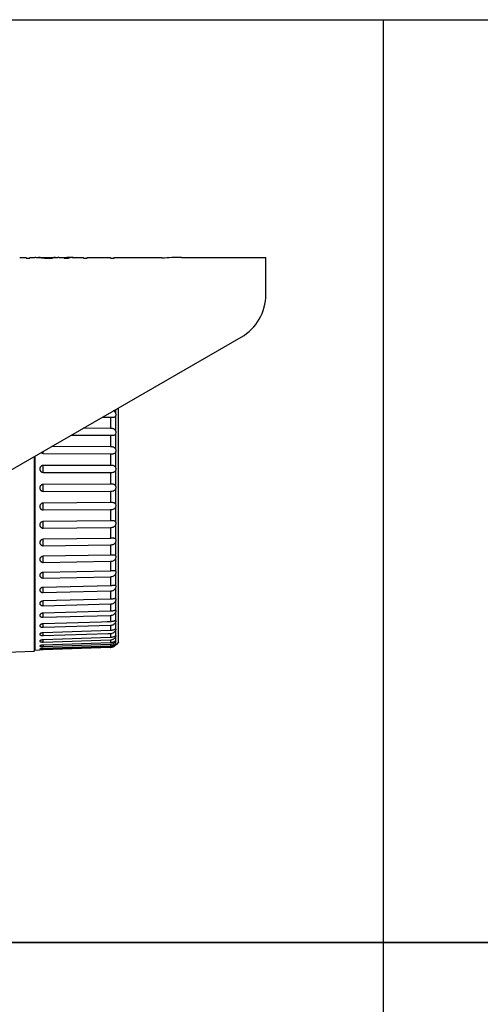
# Model space of a CAD drawing. Header units: metres. Extents: x 10441 to 19716, y -6570 to 1447.
# Tile 133 of 136: x 19192 to 19222, y -3264 to -3200. Entities that reach past the tile are written whole.
import ezdxf

# ---------------------------------------------------------------- set-up
doc = ezdxf.new("R2010")
doc.units = ezdxf.units.M
doc.header["$MEASUREMENT"] = 0
doc.layers.add('EB_CCTV', color=4, linetype='Continuous', lineweight=5)
doc.layers.add('EB_opis', color=7, linetype='Continuous')

# ---------------------------------------------------------------- blocks, each defined once
blk = doc.blocks.new('opis tabela 55324266')
at = {"layer": 'EB_opis', "linetype": 'Continuous'}
for p, q in [((-89925443.81938367, -54747727.18812495), (-89925323.81938367, -54747727.18812495)), ((-89925323.81938367, -54747727.18812495), (-89925323.81938367, -54747787.18812495)), ((-89925323.81938367, -54747727.18812495), (-89924823.81938367, -54747727.18812495)), ((-89925323.81938367, -54747787.18812495), (-89925443.81938367, -54747787.18812495)), ((-89924823.81938367, -54747787.18812495), (-89925323.81938367, -54747787.18812495))]:
    blk.add_line(p, q, dxfattribs=at)
blk = doc.blocks.new('kamera zewnetrzna')
at = {"layer": 'EB_CCTV', "color": 0, "linetype": 'Continuous', "lineweight": 30}
for p, q in [((3054.456061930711, 1183.499140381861), (3054.469306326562, 1183.499140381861)), ((3054.469306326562, 1183.497588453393), (3054.469306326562, 1183.499140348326)), ((3054.469306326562, 1183.497588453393), (3054.476752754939, 1183.497588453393)), ((3054.476752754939, 1183.497588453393), (3054.476752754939, 1183.499140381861)), ((3054.476752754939, 1183.499140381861), (3054.486681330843, 1183.499140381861)), ((3054.486681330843, 1183.498982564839), (3054.486681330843, 1183.499140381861)), ((3054.494127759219, 1183.499140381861), (3054.528877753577, 1183.499140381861)), ((3054.494127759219, 1183.498982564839), (3054.494127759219, 1183.497959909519)), ((3054.495368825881, 1183.49876924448), (3054.495368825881, 1183.497959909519)), ((3054.497850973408, 1183.498550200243), (3054.497850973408, 1183.497841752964)), ((3054.506538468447, 1183.497588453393), (3054.500333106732, 1183.497717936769)), ((3054.501574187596, 1183.498376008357), (3054.501574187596, 1183.497717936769)), ((3054.504056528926, 1183.498328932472), (3054.501574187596, 1183.498376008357)), ((3054.506538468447, 1183.498280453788), (3054.504056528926, 1183.498328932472)), ((3054.506538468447, 1183.498280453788), (3054.506538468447, 1183.497588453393)), ((3054.506538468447, 1183.498280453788), (3054.51646704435, 1183.498280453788)), ((3054.506538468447, 1183.497588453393), (3054.51646704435, 1183.497588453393)), ((3054.51646704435, 1183.498280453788), (3054.518948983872, 1183.498328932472)), ((3054.51646704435, 1183.498280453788), (3054.51646704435, 1183.497588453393)), ((3054.51646704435, 1183.497588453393), (3054.522672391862, 1183.497717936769)), ((3054.518948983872, 1183.498328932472), (3054.5214313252, 1183.498376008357)), ((3054.5214313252, 1183.498376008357), (3054.5214313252, 1183.497717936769)), ((3054.525154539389, 1183.498550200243), (3054.525154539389, 1183.497841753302)), ((3054.527636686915, 1183.49876924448), (3054.527636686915, 1183.497959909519)), ((3054.528877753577, 1183.498982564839), (3054.528877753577, 1183.497959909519)), ((3054.536324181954, 1183.498982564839), (3054.536324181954, 1183.499140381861)), ((3054.536324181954, 1183.499140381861), (3054.554940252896, 1183.499140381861)), ((3054.546252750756, 1183.497588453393), (3054.554940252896, 1183.497588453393)), ((3054.557422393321, 1183.49913968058), (3054.557422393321, 1183.498127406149)), ((3054.562386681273, 1183.499106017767), (3054.558663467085, 1183.499083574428)), ((3054.558663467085, 1183.499083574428), (3054.558663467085, 1183.498396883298)), ((3054.562386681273, 1183.499106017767), (3054.585967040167, 1183.499106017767)), ((3054.564868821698, 1183.499122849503), (3054.585967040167, 1183.499122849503)), ((3054.585967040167, 1183.497588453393), (3054.585967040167, 1183.499122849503)), ((3054.585967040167, 1183.497588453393), (3054.593413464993, 1183.497588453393)), ((3054.593413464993, 1183.497588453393), (3054.593413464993, 1183.499140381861)), ((3054.593413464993, 1183.499140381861), (3054.608306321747, 1183.499140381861)), ((3054.608306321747, 1183.499134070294), (3054.608306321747, 1183.499140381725)), ((3054.608306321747, 1183.499134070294), (3054.64057417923, 1183.499134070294)), ((3054.608306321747, 1183.499083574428), (3054.64057417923, 1183.499083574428)), ((3054.64057417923, 1183.497588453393), (3054.64057417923, 1183.499134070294)), ((3054.64057417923, 1183.497588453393), (3054.648020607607, 1183.497588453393)), ((3054.648020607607, 1183.497588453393), (3054.648020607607, 1183.499140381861)), ((3054.648020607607, 1183.499140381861), (3054.695020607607, 1183.499140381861)), ((3054.695020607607, 1183.498675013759), (3054.695020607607, 1183.499140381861)), ((3054.695020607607, 1183.498675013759), (3054.745020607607, 1183.498675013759)), ((3054.745020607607, 1183.497275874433), (3054.745020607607, 1183.498675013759)), ((3054.785020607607, 1183.499140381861), (3054.956020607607, 1183.499140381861)), ((3054.956020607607, 1183.423700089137), (3054.956020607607, 1183.499137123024)), ((3054.355635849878, 1183.019332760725), (3054.906020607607, 1183.337097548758)), ((3054.650763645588, 1183.189724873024), (3054.650763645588, 1183.183449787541)), ((3054.656547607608, 1182.71694866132), (3054.656547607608, 1183.193064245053)), ((3054.624565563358, 1183.174599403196), (3054.640497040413, 1183.174427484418)), ((3054.640497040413, 1183.174427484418), (3054.640497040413, 1183.151527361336)), ((3054.640497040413, 1183.174427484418), (3054.640740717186, 1183.174424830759)), ((3054.650763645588, 1183.176186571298), (3054.650763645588, 1183.147341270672)), ((3054.640497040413, 1183.151527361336), (3054.585298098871, 1183.151928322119)), ((3054.561414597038, 1183.138139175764), (3054.640497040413, 1183.137565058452)), ((3054.640497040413, 1183.137565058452), (3054.640497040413, 1183.114148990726)), ((3054.650763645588, 1183.139871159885), (3054.650763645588, 1183.110375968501)), ((3054.503967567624, 1183.100451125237), (3054.640497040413, 1183.09995295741)), ((3054.640497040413, 1183.114148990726), (3054.520620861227, 1183.114586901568)), ((3054.650763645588, 1183.102780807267), (3054.650763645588, 1183.072958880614)), ((3054.485611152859, 1183.09437403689), (3054.485611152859, 1182.699003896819)), ((3054.486547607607, 1183.09491469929), (3054.486547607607, 1182.701012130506)), ((3054.640497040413, 1183.09995295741), (3054.640497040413, 1183.076277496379)), ((3054.640497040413, 1183.076277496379), (3054.503967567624, 1183.076277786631)), ((3054.503967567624, 1183.06200297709), (3054.640497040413, 1183.062003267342)), ((3054.640497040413, 1183.062003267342), (3054.640497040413, 1183.038327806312)), ((3054.650763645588, 1183.065321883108), (3054.650763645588, 1183.035499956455)), ((3054.640497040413, 1183.038327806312), (3054.503967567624, 1183.037829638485)), ((3054.503967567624, 1183.023633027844), (3054.640497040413, 1183.024131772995)), ((3054.640497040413, 1183.024131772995), (3054.640497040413, 1183.00071570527)), ((3054.650763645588, 1183.02790479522), (3054.650763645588, 1182.998409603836)), ((3054.640497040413, 1183.00071570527), (3054.503967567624, 1182.999724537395)), ((3054.503967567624, 1182.985761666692), (3054.640497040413, 1182.986753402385)), ((3054.640497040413, 1182.986753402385), (3054.640497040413, 1182.963853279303)), ((3054.650763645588, 1182.990939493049), (3054.650763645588, 1182.962094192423)), ((3054.640497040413, 1182.963853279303), (3054.503967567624, 1182.962379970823)), ((3054.640793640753, 1182.963856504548), (3054.640497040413, 1182.963853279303)), ((3054.503967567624, 1182.948803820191), (3054.640497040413, 1182.950277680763)), ((3054.640497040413, 1182.950277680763), (3054.640497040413, 1182.928144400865)), ((3054.650763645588, 1182.95483097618), (3054.650763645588, 1182.926951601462)), ((3054.640497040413, 1182.928144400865), (3054.503967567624, 1182.926205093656)), ((3054.503967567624, 1182.913164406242), (3054.640497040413, 1182.915104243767)), ((3054.640497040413, 1182.915104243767), (3054.640497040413, 1182.8939803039)), ((3054.650763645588, 1182.91997485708), (3054.650763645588, 1182.893366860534)), ((3054.640497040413, 1182.8939803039), (3054.503967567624, 1182.891596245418)), ((3054.503967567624, 1182.879233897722), (3054.640497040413, 1182.881618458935)), ((3054.640497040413, 1182.881618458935), (3054.640497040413, 1182.861735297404)), ((3054.650763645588, 1182.886753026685), (3054.650763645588, 1182.861707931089)), ((3054.640497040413, 1182.861735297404), (3054.503967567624, 1182.858932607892)), ((3054.503967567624, 1182.847384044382), (3054.640497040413, 1182.850187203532)), ((3054.640497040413, 1182.850187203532), (3054.640497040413, 1182.831762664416)), ((3054.650763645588, 1182.855529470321), (3054.650763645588, 1182.832321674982)), ((3054.640497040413, 1182.831762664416), (3054.503967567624, 1182.828572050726)), ((3054.503967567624, 1182.817963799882), (3054.640497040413, 1182.821154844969)), ((3054.640497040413, 1182.821154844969), (3054.640497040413, 1182.804390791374)), ((3054.650763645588, 1182.826646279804), (3054.650763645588, 1182.805530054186)), ((3054.640497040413, 1182.804390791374), (3054.503967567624, 1182.800847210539)), ((3054.650763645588, 1182.805530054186), (3054.649778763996, 1182.805651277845)), ((3054.650763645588, 1182.800419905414), (3054.650763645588, 1182.781626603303)), ((3054.503967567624, 1182.791295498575), (3054.640497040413, 1182.794839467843)), ((3054.640497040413, 1182.794839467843), (3054.640497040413, 1182.779919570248)), ((3054.650763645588, 1182.781626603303), (3054.650347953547, 1182.781647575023)), ((3054.503790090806, 1182.775189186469), (3054.503795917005, 1182.776040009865)), ((3054.640497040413, 1182.779919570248), (3054.503967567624, 1182.77606184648)), ((3054.503967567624, 1182.767671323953), (3054.640497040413, 1182.771529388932)), ((3054.640497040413, 1182.771529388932), (3054.640497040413, 1182.758617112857)), ((3054.650763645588, 1182.777137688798), (3054.650763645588, 1182.760873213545)), ((3054.650807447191, 1182.76087500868), (3054.650763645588, 1182.760873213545)), ((3054.622493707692, 1182.758072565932), (3054.503967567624, 1182.754487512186)), ((3054.503967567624, 1182.747350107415), (3054.640497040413, 1182.751479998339)), ((3054.640497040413, 1182.740716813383), (3054.503967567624, 1182.736360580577)), ((3054.633537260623, 1182.758406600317), (3054.622493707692, 1182.758072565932)), ((3054.640497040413, 1182.758617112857), (3054.633537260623, 1182.758406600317)), ((3054.640497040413, 1182.751479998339), (3054.640497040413, 1182.740716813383)), ((3054.650763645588, 1182.757054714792), (3054.650763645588, 1182.743497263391)), ((3054.651172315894, 1182.743560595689), (3054.650763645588, 1182.743497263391)), ((3054.650763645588, 1182.740391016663), (3054.650763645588, 1182.729689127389)), ((3054.503823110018, 1182.735668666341), (3054.50382255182, 1182.736345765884)), ((3054.503967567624, 1182.71746849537), (3054.503884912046, 1182.720110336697)), ((3054.503967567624, 1182.730554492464), (3054.635511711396, 1182.73475188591)), ((3054.640497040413, 1182.726414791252), (3054.503967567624, 1182.721879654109)), ((3054.503967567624, 1182.71746849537), (3054.640497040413, 1182.722003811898)), ((3054.635511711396, 1182.73475188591), (3054.640497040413, 1182.734910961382)), ((3054.640497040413, 1182.734910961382), (3054.640497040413, 1182.726414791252)), ((3054.640497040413, 1182.722003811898), (3054.640497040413, 1182.715867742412)), ((3054.65145693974, 1182.72989382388), (3054.650763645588, 1182.729689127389)), ((3054.650763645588, 1182.727329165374), (3054.650763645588, 1182.719600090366)), ((3054.485611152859, 1182.699003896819), (3054.486547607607, 1182.701012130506)), ((3054.486547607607, 1182.701012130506), (3054.49681173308, 1182.701370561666)), ((3054.49687792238, 1182.701374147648), (3054.49681173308, 1182.701370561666)), ((3054.503884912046, 1182.710813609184), (3054.503873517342, 1182.711197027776)), ((3054.503967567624, 1182.702956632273), (3054.503916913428, 1182.704446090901)), ((3054.640497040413, 1182.715867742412), (3054.503967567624, 1182.711203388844)), ((3054.503967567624, 1182.708235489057), (3054.640497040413, 1182.712899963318)), ((3054.640497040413, 1182.709191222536), (3054.503967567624, 1182.704448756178)), ((3054.503967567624, 1182.702956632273), (3054.640497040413, 1182.707699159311)), ((3054.640497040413, 1182.706458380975), (3054.503967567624, 1182.701689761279)), ((3054.640497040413, 1182.712899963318), (3054.640497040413, 1182.709191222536)), ((3054.640497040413, 1182.707699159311), (3054.640497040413, 1182.706458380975)), ((3054.650763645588, 1182.718012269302), (3054.650763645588, 1182.713340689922)), ((3054.650763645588, 1182.712542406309), (3054.650763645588, 1182.710979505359)), ((3054.651552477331, 1182.711781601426), (3054.650763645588, 1182.710979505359)), ((3054.651829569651, 1182.712062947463), (3054.651552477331, 1182.711781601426)), ((3054.65654762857, 1182.71694864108), (3054.651829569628, 1182.712062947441)), ((3054.176547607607, 1182.688211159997), (3054.485611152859, 1182.699003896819))]:
    blk.add_line(p, q, dxfattribs=at)
for centre, radius, start, end in [((3054.484698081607, 1183.487330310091), 0.011819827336, 74.16971879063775, 80.34064822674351), ((3054.480036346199, 1183.429013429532), 0.07013320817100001, 81.49847131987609, 83.54378515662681), ((3054.469868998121, 1183.223554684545), 0.275587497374, 84.69088621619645, 85.72661399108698), ((3054.491740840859, 1183.481394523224), 0.017749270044, 80.24442564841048, 82.27145942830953), ((3054.491687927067, 1183.481087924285), 0.018060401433, 78.24012633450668, 80.24380111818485), ((3054.485794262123, 1183.376099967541), 0.123042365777, 84.37666087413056, 85.53700683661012), ((3054.44468067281, 1182.407004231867), 1.092132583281, 87.07908066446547, 87.33982764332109), ((3054.470882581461, 1182.882242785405), 0.6168971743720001, 87.32133987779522, 87.4944485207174), ((3054.470887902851, 1182.882356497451), 0.616783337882, 87.14823562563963, 87.32133999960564), ((3054.552117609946, 1182.882356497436), 0.6167833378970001, 92.67866000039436, 92.85176437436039), ((3054.578324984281, 1182.406998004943), 1.092138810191, 92.66016475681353, 92.9209109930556), ((3054.552122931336, 1182.882242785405), 0.6168971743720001, 92.5055514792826, 92.67866012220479), ((3054.537211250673, 1183.376099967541), 0.123042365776, 94.46299316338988, 95.62333912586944), ((3054.53131758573, 1183.481087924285), 0.018060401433, 99.75619888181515, 101.7598736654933), ((3054.553136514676, 1183.223554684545), 0.275587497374, 94.27338600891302, 95.30911378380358), ((3054.531264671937, 1183.481394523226), 0.017749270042, 97.72854057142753, 99.75557435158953), ((3054.542969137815, 1183.429013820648), 0.07013281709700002, 96.4562331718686, 98.50155266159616), ((3054.538307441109, 1183.487330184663), 0.01181995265, 99.65929716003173, 105.8301947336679), ((3054.557994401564, 1183.454618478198), 0.044545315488, 97.95179223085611, 105.2831219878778), ((3054.557707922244, 1183.456441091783), 0.04270060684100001, 93.85727305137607, 97.90941184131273), ((3054.557669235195, 1183.45701839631), 0.04212200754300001, 90.33576458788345, 93.85759488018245), ((3054.566674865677, 1183.455668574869), 0.04353133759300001, 103.6089284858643, 105.6385034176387), ((3054.56652332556, 1183.456285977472), 0.042895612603, 102.6934603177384, 103.6062374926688), ((3054.5664442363, 1183.456636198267), 0.04253657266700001, 101.9775950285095, 102.6931901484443), ((3054.56424943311, 1183.224520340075), 0.274620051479, 91.16551704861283, 91.4245297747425), ((3054.566123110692, 1183.458288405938), 0.04085370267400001, 91.75936955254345, 102.0179115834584), ((3054.785020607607, 1183.069140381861), 0.43, 90, 95.33755684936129), ((3054.856020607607, 1183.423700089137), 0.1, 300.0000000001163, 0), ((3054.503993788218, 1183.107658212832), 0.007207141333, 228.8195826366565, 269.7915492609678), ((3054.667466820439, 1182.700810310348), 0.045884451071, 112.6901858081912, 112.8540800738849), ((3054.516922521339, 1182.330909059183), 0.3710069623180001, 92.00108134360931, 93.097058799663), ((3055.253629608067, 1182.733560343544), 0.75008967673, 181.7377811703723, 181.9348127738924), ((3054.640005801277, 1182.72727423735), 0.014382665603, 271.9573148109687, 273.8487766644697), ((3054.639991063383, 1182.722263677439), 0.014573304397, 271.9896774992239, 272.9159162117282), ((3054.639972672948, 1182.721467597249), 0.015018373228, 272.0008924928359, 273.3773585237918), ((3054.639959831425, 1182.721594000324), 0.01514549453, 273.3976833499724, 315.5064315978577)]:
    blk.add_arc(centre, radius, start, end, dxfattribs=at)
for points, start_tangent, end_tangent in [([(3054.650763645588, 1183.183449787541), (3054.649645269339, 1183.185019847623), (3054.648039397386, 1183.186301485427), (3054.646234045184, 1183.187131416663)], (-0.4671560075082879, 0.8841749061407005), (-0.9447015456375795, 0.3279313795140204)), ([(3054.650763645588, 1183.176186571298), (3054.651569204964, 1183.177721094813), (3054.651829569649, 1183.179483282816), (3054.651568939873, 1183.181410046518), (3054.650763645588, 1183.183449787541)], (0.6205754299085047, 0.7841467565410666), (-0.4671560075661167, 0.8841749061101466)), ([(3054.640740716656, 1183.174424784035), (3054.644082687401, 1183.174401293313), (3054.647053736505, 1183.174536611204), (3054.64928193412, 1183.175074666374), (3054.650763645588, 1183.176186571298)], (0.9999357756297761, -0.01133334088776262), (0.6205754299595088, 0.7841467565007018)), ([(3054.650763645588, 1183.147341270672), (3054.649645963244, 1183.148842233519), (3054.648040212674, 1183.150032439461), (3054.64594817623, 1183.150863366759), (3054.643420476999, 1183.151349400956), (3054.640497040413, 1183.151527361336)], (-0.4785742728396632, 0.8780470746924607), (-0.9999736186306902, 0.007263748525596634)), ([(3054.650763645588, 1183.139871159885), (3054.651566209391, 1183.141529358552), (3054.651829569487, 1183.143379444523), (3054.651566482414, 1183.145342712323), (3054.650763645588, 1183.147341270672)], (0.5781035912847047, 0.8159633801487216), (-0.4785742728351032, 0.8780470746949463)), ([(3054.640497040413, 1183.137565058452), (3054.644097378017, 1183.137600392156), (3054.647074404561, 1183.137873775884), (3054.649303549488, 1183.138593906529), (3054.650763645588, 1183.139871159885)], (0.9999736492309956, -0.007259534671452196), (0.5781035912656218, 0.8159633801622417)), ([(3054.503967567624, 1183.100451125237), (3054.503884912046, 1183.101461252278), (3054.503823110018, 1183.103283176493), (3054.503796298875, 1183.104876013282)], (-0.1606150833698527, 0.9870171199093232), (-0.01005006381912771, 0.9999494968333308)), ([(3054.650763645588, 1183.110375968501), (3054.649645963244, 1183.111792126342), (3054.648040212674, 1183.112877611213), (3054.64594817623, 1183.113604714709), (3054.643420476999, 1183.114009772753), (3054.640497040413, 1183.114148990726)], (-0.4947208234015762, 0.8690519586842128), (-0.9999933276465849, 0.003653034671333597)), ([(3054.640497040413, 1183.09995295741), (3054.644097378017, 1183.100049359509), (3054.647074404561, 1183.100455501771), (3054.649303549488, 1183.101342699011), (3054.650763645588, 1183.102780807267)], (0.9999933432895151, -0.003648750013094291), (0.54364844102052, 0.8393130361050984)), ([(3054.650763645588, 1183.102780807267), (3054.651566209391, 1183.104553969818), (3054.651829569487, 1183.106463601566), (3054.651566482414, 1183.10843118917), (3054.650763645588, 1183.110375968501)], (0.5436484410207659, 0.8393130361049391), (-0.4947208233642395, 0.8690519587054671)), ([(3054.503967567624, 1183.076277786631), (3054.501883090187, 1183.075968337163), (3054.500183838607, 1183.075198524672), (3054.498884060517, 1183.074163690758), (3054.497951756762, 1183.073005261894), (3054.497335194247, 1183.071819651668), (3054.49698030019, 1183.070680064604), (3054.496827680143, 1183.06961646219), (3054.49683503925, 1183.06856498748), (3054.49700354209, 1183.067499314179), (3054.497370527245, 1183.066375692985), (3054.497995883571, 1183.065208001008), (3054.498930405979, 1183.064070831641), (3054.500224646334, 1183.063057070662), (3054.501908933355, 1183.062304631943), (3054.503967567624, 1183.06200297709)], (-0.9999999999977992, 2.098069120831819e-06), (0.9999999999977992, 2.098069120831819e-06)), ([(3054.503967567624, 1183.06200297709), (3054.503884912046, 1183.063267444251), (3054.503823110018, 1183.065285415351), (3054.503790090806, 1183.067797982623), (3054.503790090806, 1183.070482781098), (3054.503823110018, 1183.07299534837), (3054.503884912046, 1183.07501331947), (3054.503967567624, 1183.076277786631)], (-0.1081884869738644, 0.9941303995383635), (0.1081884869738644, 0.9941303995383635)), ([(3054.650763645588, 1183.072958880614), (3054.649645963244, 1183.074274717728), (3054.648040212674, 1183.075243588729), (3054.64594817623, 1183.075858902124), (3054.643420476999, 1183.076178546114), (3054.640497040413, 1183.076277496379)], (-0.51616275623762, 0.8564905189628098), (-0.9999999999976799, 2.154156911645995e-06)), ([(3054.640497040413, 1183.062003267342), (3054.644097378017, 1183.062159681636), (3054.647074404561, 1183.062694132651), (3054.649303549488, 1183.063738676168), (3054.650763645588, 1183.065321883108)], (0.99999999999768, 2.154166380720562e-06), (0.5161627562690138, 0.8564905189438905)), ([(3054.650763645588, 1183.065321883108), (3054.651566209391, 1183.067190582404), (3054.651829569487, 1183.069138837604), (3054.651566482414, 1183.071089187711), (3054.650763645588, 1183.072958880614)], (0.5161627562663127, 0.8564905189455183), (-0.5161627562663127, 0.8564905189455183)), ([(3054.503967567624, 1183.037829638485), (3054.501883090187, 1183.037513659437), (3054.500183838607, 1183.036740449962), (3054.498884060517, 1183.035704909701), (3054.497951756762, 1183.034547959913), (3054.497335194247, 1183.03336549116), (3054.49698030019, 1183.032230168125), (3054.496827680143, 1183.03117153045), (3054.49683503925, 1183.030125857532), (3054.497003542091, 1183.029066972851), (3054.497370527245, 1183.027951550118), (3054.497995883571, 1183.026793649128), (3054.498930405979, 1183.025667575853), (3054.500224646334, 1183.024665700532), (3054.501908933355, 1183.02392491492), (3054.503967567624, 1183.023633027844)], (-0.9999933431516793, -0.003648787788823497), (0.9999933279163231, 0.003652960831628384)), ([(3054.503967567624, 1183.023633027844), (3054.503884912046, 1183.025137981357), (3054.503823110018, 1183.027329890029), (3054.503790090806, 1183.029927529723), (3054.503790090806, 1183.032597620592), (3054.503823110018, 1183.034997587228), (3054.503884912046, 1183.036819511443), (3054.503967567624, 1183.037829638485)], (-0.0821491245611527, 0.9966200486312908), (0.1606150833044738, 0.9870171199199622)), ([(3054.650763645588, 1183.035499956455), (3054.649645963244, 1183.036701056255), (3054.648040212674, 1183.037542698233), (3054.64594817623, 1183.038039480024), (3054.643420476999, 1183.038270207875), (3054.640497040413, 1183.038327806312)], (-0.5436484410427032, 0.8393130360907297), (-0.9999933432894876, -0.003648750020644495)), ([(3054.640497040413, 1183.024131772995), (3054.644097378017, 1183.024346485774), (3054.647074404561, 1183.025003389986), (3054.649303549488, 1183.026193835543), (3054.650763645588, 1183.02790479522)], (0.9999933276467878, 0.003653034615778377), (0.4947208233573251, 0.8690519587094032)), ([(3054.650763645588, 1183.02790479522), (3054.651566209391, 1183.029848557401), (3054.651829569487, 1183.031814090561), (3054.651566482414, 1183.033725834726), (3054.650763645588, 1183.035499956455)], (0.4947208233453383, 0.869051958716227), (-0.5436484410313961, 0.8393130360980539)), ([(3054.650763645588, 1182.998409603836), (3054.649645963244, 1182.999482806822), (3054.648040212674, 1183.000187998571), (3054.64594817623, 1183.000560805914), (3054.643420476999, 1183.000700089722), (3054.640497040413, 1183.00071570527)], (-0.5781035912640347, 0.8159633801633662), (-0.9999736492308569, -0.007259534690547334)), ([(3054.503967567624, 1182.999724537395), (3054.501883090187, 1182.999405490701), (3054.500183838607, 1182.998637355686), (3054.498884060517, 1182.997612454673), (3054.497951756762, 1182.996469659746), (3054.497335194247, 1182.995303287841), (3054.49698030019, 1182.994184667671), (3054.496827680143, 1182.993142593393), (3054.49683503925, 1182.992114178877), (3054.497003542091, 1182.991073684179), (3054.497370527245, 1182.989978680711), (3054.497995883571, 1182.988843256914), (3054.498930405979, 1182.987740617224), (3054.500224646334, 1182.986761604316), (3054.501908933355, 1182.986040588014), (3054.503967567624, 1182.985761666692)], (-0.9999736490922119, -0.007259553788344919), (0.9999736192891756, 0.007263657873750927)), ([(3054.503967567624, 1182.985761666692), (3054.503884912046, 1182.987490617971), (3054.503823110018, 1182.989832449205), (3054.503790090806, 1182.992486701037), (3054.503790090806, 1182.995112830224), (3054.503823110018, 1182.997373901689), (3054.503884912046, 1182.998979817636), (3054.503967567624, 1182.999724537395)], (-0.06677656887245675, 0.997767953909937), (0.3130085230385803, 0.949750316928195)), ([(3054.640497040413, 1182.986753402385), (3054.644097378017, 1182.987024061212), (3054.647074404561, 1182.987796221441), (3054.649303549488, 1182.989119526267), (3054.650763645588, 1182.990939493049)], (0.9999736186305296, 0.007263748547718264), (0.4785742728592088, 0.8780470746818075)), ([(3054.650763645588, 1182.990939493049), (3054.651566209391, 1182.992937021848), (3054.651829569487, 1182.994898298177), (3054.651566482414, 1182.996750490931), (3054.650763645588, 1182.998409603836)], (0.47857427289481, 0.8780470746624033), (-0.5781035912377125, 0.8159633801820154)), ([(3054.503967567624, 1182.962379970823), (3054.501765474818, 1182.962024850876), (3054.500000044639, 1182.961191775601), (3054.498682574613, 1182.960099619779), (3054.49776991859, 1182.95890190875), (3054.497198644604, 1182.957701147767), (3054.496902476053, 1182.956572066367), (3054.496811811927, 1182.955461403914), (3054.496915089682, 1182.954345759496), (3054.497225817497, 1182.953224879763), (3054.497805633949, 1182.95205850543), (3054.498723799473, 1182.950904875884), (3054.500038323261, 1182.949869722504), (3054.501790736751, 1182.949099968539), (3054.503967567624, 1182.948803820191)], (-0.999941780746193, -0.01079051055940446), (0.9999417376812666, 0.01079450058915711)), ([(3054.503967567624, 1182.948803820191), (3054.503884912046, 1182.950737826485), (3054.503823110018, 1182.953203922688), (3054.503790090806, 1182.955885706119), (3054.503790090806, 1182.958439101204), (3054.503823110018, 1182.960536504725), (3054.503884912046, 1182.961908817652), (3054.503966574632, 1182.962380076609)], (-0.05676453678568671, 0.9983875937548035), (0.9947274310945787, -0.1025540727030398)), ([(3054.650763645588, 1182.962094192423), (3054.649645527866, 1182.963027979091), (3054.648039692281, 1182.963588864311), (3054.64594771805, 1182.963833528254), (3054.643420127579, 1182.963879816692), (3054.640793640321, 1182.963856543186)], (-0.6205754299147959, 0.7841467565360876), (-0.9999375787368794, -0.01117312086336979)), ([(3054.650763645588, 1182.95483097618), (3054.651567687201, 1182.956865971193), (3054.651829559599, 1182.958785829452), (3054.651568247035, 1182.960562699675), (3054.650763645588, 1182.962094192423)], (0.4671560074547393, 0.884174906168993), (-0.6205754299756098, 0.7841467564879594)), ([(3054.640497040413, 1182.950277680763), (3054.644079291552, 1182.950598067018), (3054.64704851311, 1182.951468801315), (3054.649275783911, 1182.952896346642), (3054.650763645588, 1182.95483097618)], (0.9999417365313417, 0.01079460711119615), (0.4671560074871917, 0.8841749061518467)), ([(3054.498521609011, 1182.923820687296), (3054.497951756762, 1182.923110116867), (3054.497335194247, 1182.922013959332), (3054.49698030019, 1182.920965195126), (3054.496827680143, 1182.919990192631), (3054.49683503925, 1182.919029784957), (3054.497003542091, 1182.918059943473), (3054.497370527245, 1182.917041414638), (3054.497995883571, 1182.915987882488), (3054.498930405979, 1182.914967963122), (3054.500224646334, 1182.914066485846), (3054.501908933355, 1182.913408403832), (3054.503967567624, 1182.913164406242)], (-0.6762044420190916, -0.736714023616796), (0.999899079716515, 0.01420670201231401)), ([(3054.503967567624, 1182.926205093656), (3054.501883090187, 1182.925890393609), (3054.500183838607, 1182.925157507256), (3054.498884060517, 1182.924187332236), (3054.498521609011, 1182.923820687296)], (-0.9998991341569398, -0.0142028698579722), (-0.6762044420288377, -0.7367140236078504)), ([(3054.503967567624, 1182.913164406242), (3054.503884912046, 1182.915282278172), (3054.503823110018, 1182.917845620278), (3054.503790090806, 1182.920525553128), (3054.503790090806, 1182.92297823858), (3054.503823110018, 1182.924888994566), (3054.503884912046, 1182.926012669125), (3054.503935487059, 1182.926196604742)], (-0.04983355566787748, 0.9987575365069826), (0.3940432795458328, 0.9190918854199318)), ([(3054.645057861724, 1182.928253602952), (3054.643420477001, 1182.92821280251), (3054.640497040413, 1182.928144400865)], (-0.9998708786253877, -0.01606941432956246), (-0.9998991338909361, -0.01420288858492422)), ([(3054.650763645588, 1182.926951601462), (3054.649645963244, 1182.927735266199), (3054.648040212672, 1182.928145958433), (3054.645948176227, 1182.928259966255), (3054.645057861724, 1182.928253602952)], (-0.6720477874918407, 0.7405077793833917), (-0.9998708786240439, -0.01606941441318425)), ([(3054.650763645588, 1182.91997485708), (3054.651566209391, 1182.92201391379), (3054.651829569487, 1182.92390249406), (3054.651566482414, 1182.92557557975), (3054.650763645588, 1182.926951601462)], (0.4600672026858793, 0.8878840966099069), (-0.6720477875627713, 0.7405077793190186)), ([(3054.640497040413, 1182.915104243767), (3054.644097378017, 1182.915477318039), (3054.647074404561, 1182.916453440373), (3054.649303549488, 1182.917997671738), (3054.650763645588, 1182.91997485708)], (0.9998990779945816, 0.01420682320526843), (0.4600672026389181, 0.8878840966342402)), ([(3054.497727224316, 1182.888304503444), (3054.497335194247, 1182.887589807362), (3054.49698030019, 1182.886593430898), (3054.496827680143, 1182.885668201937), (3054.49683503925, 1182.884757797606), (3054.497003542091, 1182.883839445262), (3054.497370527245, 1182.882876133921), (3054.497995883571, 1182.881881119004), (3054.498930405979, 1182.880919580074), (3054.500224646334, 1182.880071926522), (3054.501908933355, 1182.879456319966), (3054.503967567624, 1182.879233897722)], (-0.5383025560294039, -0.8427516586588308), (0.9998475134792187, 0.01746281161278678)), ([(3054.503967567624, 1182.891596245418), (3054.501883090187, 1182.89128891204), (3054.500183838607, 1182.890585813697), (3054.498884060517, 1182.889659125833), (3054.497951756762, 1182.888632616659), (3054.497727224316, 1182.888304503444)], (-0.9998475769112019, -0.01745917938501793), (-0.5383025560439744, -0.8427516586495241)), ([(3054.503790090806, 1182.889118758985), (3054.503823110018, 1182.890821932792), (3054.503884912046, 1182.891684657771), (3054.503941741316, 1182.891643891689)], (0.1007215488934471, 0.994914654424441), (0.6887478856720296, -0.7250009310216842)), ([(3054.503967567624, 1182.879233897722), (3054.503884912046, 1182.881512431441), (3054.503823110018, 1182.884144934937), (3054.503790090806, 1182.886793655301), (3054.503790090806, 1182.889118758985)], (-0.04484634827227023, 0.9989938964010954), (0.1007215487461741, 0.9949146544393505)), ([(3054.646846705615, 1182.894261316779), (3054.645948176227, 1182.894229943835), (3054.643420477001, 1182.894089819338), (3054.640497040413, 1182.8939803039)], (-0.9997974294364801, -0.02012709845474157), (-0.9998475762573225, -0.01745921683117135)), ([(3054.640497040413, 1182.881618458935), (3054.644097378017, 1182.882036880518), (3054.647074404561, 1182.88309947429), (3054.649303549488, 1182.884729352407), (3054.650763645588, 1182.886753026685)], (0.999847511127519, 0.01746294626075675), (0.4570622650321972, 0.8894347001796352)), ([(3054.650763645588, 1182.893366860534), (3054.649645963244, 1182.893992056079), (3054.648040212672, 1182.894247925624), (3054.646846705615, 1182.894261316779)], (-0.7329719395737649, 0.6802588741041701), (-0.9997974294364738, -0.02012709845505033)), ([(3054.650763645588, 1182.886753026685), (3054.651566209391, 1182.888779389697), (3054.651829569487, 1182.890600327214), (3054.651566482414, 1182.892155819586), (3054.650763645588, 1182.893366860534)], (0.4570622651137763, 0.8894347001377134), (-0.7329719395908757, 0.6802588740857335)), ([(3054.648126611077, 1182.862268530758), (3054.648040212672, 1182.862266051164), (3054.645948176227, 1182.862116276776), (3054.643420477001, 1182.86188472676), (3054.640497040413, 1182.861735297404)], (-0.9996609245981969, -0.02603912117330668), (-0.9997893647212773, -0.0205237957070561)), ([(3054.650763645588, 1182.861707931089), (3054.649645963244, 1182.862167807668), (3054.648126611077, 1182.862268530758)], (-0.8022546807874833, 0.5969819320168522), (-0.9996609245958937, -0.02603912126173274)), ([(3054.650763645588, 1182.855529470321), (3054.651566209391, 1182.857520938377), (3054.651829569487, 1182.859254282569), (3054.651566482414, 1182.860675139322), (3054.650763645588, 1182.861707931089)], (0.4580376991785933, 0.8889327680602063), (-0.8022546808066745, 0.5969819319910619)), ([(3054.497358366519, 1182.855201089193), (3054.497335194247, 1182.855154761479), (3054.49698030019, 1182.854221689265), (3054.496827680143, 1182.85335637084), (3054.49683503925, 1182.852505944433), (3054.49700354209, 1182.851649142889), (3054.497370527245, 1182.850751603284), (3054.497995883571, 1182.849826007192), (3054.498930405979, 1182.848933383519), (3054.500224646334, 1182.848148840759), (3054.501908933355, 1182.847582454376), (3054.503967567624, 1182.847384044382)], (-0.4516346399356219, -0.8922029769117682), (0.9997892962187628, 0.02052713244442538)), ([(3054.503967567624, 1182.858932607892), (3054.501883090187, 1182.858636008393), (3054.500183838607, 1182.857970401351), (3054.498884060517, 1182.857097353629), (3054.497951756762, 1182.856132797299), (3054.497358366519, 1182.855201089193)], (-0.9997893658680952, -0.02052373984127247), (-0.4516346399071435, -0.892202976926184)), ([(3054.503967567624, 1182.847384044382), (3054.503884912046, 1182.849798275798), (3054.503823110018, 1182.852471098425), (3054.503790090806, 1182.855059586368), (3054.503790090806, 1182.857231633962)], (-0.04117510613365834, 0.9991519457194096), (0.01106552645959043, 0.9999387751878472)), ([(3054.503790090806, 1182.857231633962), (3054.503823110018, 1182.858708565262), (3054.50382933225, 1182.858915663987)], (0.01106552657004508, 0.9999387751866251), (0.03548817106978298, 0.999370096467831)), ([(3054.640497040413, 1182.850187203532), (3054.644097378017, 1182.850646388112), (3054.647074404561, 1182.851783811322), (3054.649303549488, 1182.853481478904), (3054.650763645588, 1182.855529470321)], (0.9997892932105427, 0.02052727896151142), (0.458037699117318, 0.8889327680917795)), ([(3054.497157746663, 1182.824695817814), (3054.49698030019, 1182.824204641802), (3054.496827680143, 1182.823408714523), (3054.49683503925, 1182.822627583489), (3054.49700354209, 1182.821841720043), (3054.497370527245, 1182.821019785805), (3054.497995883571, 1182.820173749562), (3054.498930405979, 1182.819359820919), (3054.500224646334, 1182.818646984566), (3054.501908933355, 1182.818136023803), (3054.503967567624, 1182.817963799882)], (-0.3940890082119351, -0.919072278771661), (0.9997269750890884, 0.02336611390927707)), ([(3054.503967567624, 1182.828572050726), (3054.501883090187, 1182.828289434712), (3054.500183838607, 1182.827668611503), (3054.498884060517, 1182.826858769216), (3054.497951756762, 1182.825966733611), (3054.497335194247, 1182.825064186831), (3054.497157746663, 1182.824695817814)], (-0.9997270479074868, -0.02336299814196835), (-0.3940890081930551, -0.9190722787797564)), ([(3054.503790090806, 1182.825671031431), (3054.503790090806, 1182.827666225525), (3054.503788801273, 1182.828552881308)], (0.003352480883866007, 0.999994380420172), (0.06731028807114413, 0.9977320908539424)), ([(3054.503967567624, 1182.817963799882), (3054.503884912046, 1182.820487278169), (3054.503823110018, 1182.823171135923), (3054.503790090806, 1182.825671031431)], (-0.03844780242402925, 0.9992606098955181), (0.003352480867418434, 0.999994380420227)), ([(3054.649029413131, 1182.832625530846), (3054.648040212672, 1182.832550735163), (3054.645948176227, 1182.832270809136), (3054.643420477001, 1182.831950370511), (3054.640497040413, 1182.831762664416)], (-0.9996992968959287, -0.02452174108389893), (-0.9997270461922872, -0.02336307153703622)), ([(3054.640497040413, 1182.821154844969), (3054.644097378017, 1182.821649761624), (3054.647074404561, 1182.822849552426), (3054.649303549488, 1182.824596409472), (3054.650763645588, 1182.826646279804)], (0.9997269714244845, 0.02336627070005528), (0.4630270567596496, 0.8863441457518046)), ([(3054.650763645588, 1182.832321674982), (3054.649645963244, 1182.832611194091), (3054.649029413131, 1182.832625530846)], (-0.8754664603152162, 0.4832788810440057), (-0.9996992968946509, -0.02452174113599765)), ([(3054.650763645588, 1182.826646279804), (3054.651566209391, 1182.828581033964), (3054.651829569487, 1182.830207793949), (3054.651566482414, 1182.83147844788), (3054.650763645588, 1182.832321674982)], (0.4630270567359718, 0.8863441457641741), (-0.8754664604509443, 0.483278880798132)), ([(3054.503967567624, 1182.800847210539), (3054.501883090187, 1182.800581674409), (3054.500183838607, 1182.800012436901), (3054.498884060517, 1182.799274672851), (3054.497951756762, 1182.798464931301), (3054.497335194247, 1182.797647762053), (3054.497035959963, 1182.797029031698)], (-0.9996633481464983, -0.02594591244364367), (-0.3540133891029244, -0.9352403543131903)), ([(3054.503790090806, 1182.798949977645), (3054.503790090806, 1182.800746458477), (3054.503789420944, 1182.80082491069)], (-0.001381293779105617, 0.999999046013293), (-0.008704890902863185, 0.9999621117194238)), ([(3054.64977875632, 1182.805651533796), (3054.649645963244, 1182.805646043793), (3054.648040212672, 1182.805427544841), (3054.645948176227, 1182.805020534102), (3054.643420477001, 1182.804614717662), (3054.640497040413, 1182.804390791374)], (-0.9995506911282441, -0.02997358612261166), (-0.999663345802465, -0.02594600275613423)), ([(3054.640497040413, 1182.794839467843), (3054.644097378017, 1182.795364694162), (3054.647074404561, 1182.796613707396), (3054.649303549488, 1182.798390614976), (3054.650763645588, 1182.800419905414)], (0.999663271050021, 0.02594888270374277), (0.4722025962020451, 0.881490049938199)), ([(3054.650763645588, 1182.800419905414), (3054.651566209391, 1182.802276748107), (3054.651829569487, 1182.803779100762), (3054.651566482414, 1182.80488563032), (3054.650763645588, 1182.805530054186)], (0.4722025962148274, 0.8814900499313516), (-0.9427150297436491, 0.3335991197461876)), ([(3054.497035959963, 1182.797029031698), (3054.49698030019, 1182.796871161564), (3054.496827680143, 1182.796153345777), (3054.49683503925, 1182.795450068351), (3054.49700354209, 1182.794743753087), (3054.497370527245, 1182.7940064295), (3054.497995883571, 1182.793249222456), (3054.498930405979, 1182.792522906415), (3054.500224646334, 1182.791889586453), (3054.501908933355, 1182.791439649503), (3054.503967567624, 1182.791295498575)], (-0.3540133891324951, -0.9352403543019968), (0.9996632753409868, 0.02594871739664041)), ([(3054.503967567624, 1182.791295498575), (3054.503884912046, 1182.793900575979), (3054.503823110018, 1182.796566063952), (3054.503790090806, 1182.798949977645)], (-0.03643297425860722, 0.9993360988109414), (-0.001381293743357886, 0.9999990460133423)), ([(3054.649645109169, 1182.78156764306), (3054.648039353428, 1182.781193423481), (3054.645947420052, 1182.780663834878), (3054.643419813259, 1182.780177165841), (3054.640497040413, 1182.779919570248)], (-0.984260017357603, -0.1767263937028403), (-0.9996010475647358, -0.02824439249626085)), ([(3054.650347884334, 1182.781650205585), (3054.649645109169, 1182.78156764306)], (-0.9996540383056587, -0.02630216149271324), (-0.9842600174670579, -0.1767263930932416)), ([(3054.651567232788, 1182.77889930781), (3054.65182955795, 1182.78025095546), (3054.65156828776, 1182.781185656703), (3054.650763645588, 1182.781626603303)], (0.3264231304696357, 0.9452237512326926), (-0.9886679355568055, 0.1501189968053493)), ([(3054.496956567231, 1182.772454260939), (3054.496899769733, 1182.772268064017), (3054.496812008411, 1182.771571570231), (3054.496920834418, 1182.770883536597), (3054.497235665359, 1182.770204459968), (3054.497821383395, 1182.769503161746), (3054.498742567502, 1182.76882260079), (3054.500056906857, 1182.76822590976), (3054.501803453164, 1182.767801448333), (3054.503967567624, 1182.767671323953)], (-0.3249025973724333, -0.9457474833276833), (0.9996009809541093, 0.02824674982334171)), ([(3054.503967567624, 1182.77606184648), (3054.501767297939, 1182.775791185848), (3054.500001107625, 1182.775229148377), (3054.49868175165, 1182.774514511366), (3054.497767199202, 1182.773743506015), (3054.497195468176, 1182.772980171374), (3054.496956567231, 1182.772454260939)], (-0.9996010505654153, -0.02824428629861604), (-0.3249025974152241, -0.945747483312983)), ([(3054.503967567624, 1182.767671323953), (3054.503884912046, 1182.770329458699), (3054.503823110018, 1182.772947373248), (3054.503790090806, 1182.775189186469)], (-0.03498240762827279, 0.9993879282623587), (0.003013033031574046, 0.9999954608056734)), ([(3054.640497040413, 1182.771529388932), (3054.644075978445, 1182.772073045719), (3054.647043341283, 1182.773345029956), (3054.64926956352, 1182.775115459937), (3054.650763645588, 1182.777137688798)], (0.9996009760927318, 0.02824692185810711), (0.4858834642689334, 0.8740236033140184)), ([(3054.650763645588, 1182.760873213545), (3054.649645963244, 1182.760640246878), (3054.648040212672, 1182.760114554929), (3054.645948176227, 1182.759468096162), (3054.643420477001, 1182.758905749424), (3054.640497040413, 1182.758617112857)], (-0.9986582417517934, -0.05178528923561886), (-0.9995428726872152, -0.03023318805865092)), ([(3054.650763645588, 1182.777137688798), (3054.651567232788, 1182.77889930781)], (0.4858834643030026, 0.8740236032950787), (0.3264231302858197, 0.9452237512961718)), ([(3054.650763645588, 1182.757054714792), (3054.651566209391, 1182.758695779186), (3054.651829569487, 1182.759901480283), (3054.651566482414, 1182.760645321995), (3054.650807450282, 1182.760874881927)], (0.5045491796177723, 0.8633829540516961), (-0.9997028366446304, -0.02437700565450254)), ([(3054.496902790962, 1182.751213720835), (3054.496827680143, 1182.750881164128), (3054.49683503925, 1182.750355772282), (3054.49700354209, 1182.749830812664), (3054.497370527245, 1182.749285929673), (3054.497995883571, 1182.748730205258), (3054.498930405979, 1182.748201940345), (3054.500224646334, 1182.747747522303), (3054.501908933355, 1182.74743369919), (3054.503967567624, 1182.747350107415)], (-0.3030955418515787, -0.9529601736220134), (0.9995428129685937, 0.03023516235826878)), ([(3054.503967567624, 1182.754487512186), (3054.501883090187, 1182.754264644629), (3054.500183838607, 1182.753816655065), (3054.498884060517, 1182.753246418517), (3054.497951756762, 1182.752626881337), (3054.497335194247, 1182.752006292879), (3054.49698030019, 1182.751420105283), (3054.496902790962, 1182.751213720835)], (-0.9995428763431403, -0.03023306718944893), (-0.3030955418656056, -0.9529601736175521)), ([(3054.503823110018, 1182.752573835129), (3054.503794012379, 1182.754468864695)], (-0.01687760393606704, 0.9998575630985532), (-0.02033103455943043, 0.999793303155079)), ([(3054.503967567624, 1182.747350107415), (3054.503884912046, 1182.750032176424), (3054.503823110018, 1182.752573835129)], (-0.0340006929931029, 0.9994218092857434), (-0.01687760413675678, 0.9998575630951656)), ([(3054.640497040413, 1182.751479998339), (3054.644097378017, 1182.752048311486), (3054.647074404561, 1182.753354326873), (3054.649303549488, 1182.755132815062), (3054.650763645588, 1182.757054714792)], (0.9995428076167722, 0.0302353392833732), (0.5045491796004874, 0.863382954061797)), ([(3054.649645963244, 1182.74309269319), (3054.648040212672, 1182.74242121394), (3054.645948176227, 1182.741665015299), (3054.643420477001, 1182.741033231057), (3054.640497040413, 1182.740716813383)], (-0.921604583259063, -0.3881301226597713), (-0.9994913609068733, -0.03189074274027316)), ([(3054.640497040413, 1182.734910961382), (3054.644097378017, 1182.735491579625), (3054.647074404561, 1182.736804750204), (3054.649303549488, 1182.738554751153), (3054.650763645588, 1182.740391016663)], (0.9994913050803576, 0.03189249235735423), (0.5288547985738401, 0.8487123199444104)), ([(3054.650763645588, 1182.743497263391), (3054.649766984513, 1182.7431434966)], (-0.9689961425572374, -0.2470758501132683), (-0.922711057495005, -0.3854922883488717)), ([(3054.650763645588, 1182.740391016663), (3054.651566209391, 1182.741896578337)], (0.5288547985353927, 0.848712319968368), (0.425394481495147, 0.9050080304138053)), ([(3054.651566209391, 1182.741896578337), (3054.651829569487, 1182.742933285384), (3054.651566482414, 1182.743482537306), (3054.65117193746, 1182.743567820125)], (0.4253944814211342, 0.9050080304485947), (-0.9986308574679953, -0.05231071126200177)), ([(3054.4968657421, 1182.733524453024), (3054.496827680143, 1182.733360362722), (3054.49683503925, 1182.732933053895), (3054.49700354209, 1182.73250791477), (3054.497370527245, 1182.732068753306), (3054.497995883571, 1182.731623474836), (3054.498930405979, 1182.731203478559), (3054.500224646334, 1182.730846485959), (3054.501908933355, 1182.730606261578), (3054.503967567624, 1182.730554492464)], (-0.2881311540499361, -0.9575909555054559), (0.9994913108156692, 0.03189231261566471)), ([(3054.503967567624, 1182.721879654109), (3054.501883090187, 1182.721709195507), (3054.500183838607, 1182.721402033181), (3054.498884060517, 1182.721024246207), (3054.497951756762, 1182.720621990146), (3054.497335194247, 1182.720225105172), (3054.49698030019, 1182.719854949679), (3054.49684029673, 1182.719569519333)], (-0.99944876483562, -0.03319889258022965), (-0.2741550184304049, -0.9616855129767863)), ([(3054.503967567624, 1182.736360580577), (3054.501883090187, 1182.736162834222), (3054.500183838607, 1182.735783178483), (3054.498884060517, 1182.735306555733), (3054.497951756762, 1182.734792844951), (3054.497335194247, 1182.734281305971), (3054.49698030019, 1182.733800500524), (3054.4968657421, 1182.733524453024)], (-0.9994913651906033, -0.03189060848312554), (-0.2881311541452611, -0.9575909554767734)), ([(3054.503967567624, 1182.730554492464), (3054.503884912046, 1182.733231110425), (3054.503823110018, 1182.735668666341)], (-0.03342839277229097, 0.9994411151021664), (-0.005074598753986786, 0.9999871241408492)), ([(3054.503884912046, 1182.720110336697), (3054.50383008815, 1182.721868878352)], (-0.03360631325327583, 0.9994351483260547), (-0.0212044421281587, 0.9997751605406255)), ([(3054.649645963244, 1182.72911738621), (3054.648040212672, 1182.728307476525), (3054.645948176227, 1182.72744982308), (3054.643420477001, 1182.726755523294), (3054.640497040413, 1182.726414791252)], (-0.8823739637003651, -0.470548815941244), (-0.9994487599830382, -0.03319903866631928)), ([(3054.640497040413, 1182.722003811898), (3054.644097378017, 1182.722590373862), (3054.647074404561, 1182.723896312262), (3054.649303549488, 1182.725598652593), (3054.650763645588, 1182.727329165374)], (0.999448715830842, 0.03320036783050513), (0.5596383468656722, 0.8287369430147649)), ([(3054.650763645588, 1182.729689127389), (3054.649645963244, 1182.72911738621)], (-0.910102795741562, -0.414382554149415), (-0.8823739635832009, -0.4705488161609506)), ([(3054.650763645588, 1182.727329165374), (3054.651566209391, 1182.72868272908), (3054.651829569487, 1182.729539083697), (3054.651566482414, 1182.72988772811), (3054.651459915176, 1182.729918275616)], (0.5596383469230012, 0.8287369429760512), (-0.9926774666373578, 0.1207950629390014)), ([(3054.49684029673, 1182.719569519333), (3054.496827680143, 1182.719518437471), (3054.49683503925, 1182.719193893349), (3054.49700354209, 1182.718873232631), (3054.497370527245, 1182.718544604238), (3054.497995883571, 1182.718214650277), (3054.498930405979, 1182.717907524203), (3054.500224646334, 1182.71765186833), (3054.501908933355, 1182.71748787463), (3054.503967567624, 1182.71746849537)], (-0.2741550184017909, -0.9616855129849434), (0.9994487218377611, 0.03320018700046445)), ([(3054.496824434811, 1182.709494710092), (3054.49683503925, 1182.709288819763), (3054.49700354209, 1182.709076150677), (3054.497370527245, 1182.708861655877), (3054.497995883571, 1182.70865064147), (3054.498930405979, 1182.708459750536), (3054.500224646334, 1182.70830823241), (3054.501908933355, 1182.708222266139), (3054.503967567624, 1182.708235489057)], (-0.2364130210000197, -0.9716526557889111), (0.9994169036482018, 0.0341445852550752)), ([(3054.49682122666, 1182.703406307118), (3054.49683503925, 1182.703326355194), (3054.49700354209, 1182.703224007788), (3054.497370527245, 1182.703125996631), (3054.497995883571, 1182.703036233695), (3054.498930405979, 1182.702963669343), (3054.500224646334, 1182.702917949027), (3054.501908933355, 1182.702910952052), (3054.503967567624, 1182.702956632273)], (-0.1021312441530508, -0.9947709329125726), (0.9993972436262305, 0.03471526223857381)), ([(3054.503967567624, 1182.704448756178), (3054.501883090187, 1182.704338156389), (3054.500183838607, 1182.704185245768), (3054.498884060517, 1182.704016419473), (3054.497951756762, 1182.703849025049), (3054.497335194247, 1182.703693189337), (3054.49698030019, 1182.703555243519), (3054.496827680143, 1182.703435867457), (3054.49682122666, 1182.703406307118)], (-0.999397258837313, -0.03471482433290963), (-0.1021312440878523, -0.9947709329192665)), ([(3054.503967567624, 1182.711203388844), (3054.501883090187, 1182.711062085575), (3054.500183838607, 1182.710830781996), (3054.498884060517, 1182.710555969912), (3054.497951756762, 1182.710269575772), (3054.497335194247, 1182.709991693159), (3054.49698030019, 1182.709736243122), (3054.496827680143, 1182.709507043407), (3054.496824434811, 1182.709494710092)], (-0.9994169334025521, -0.03414371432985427), (-0.2364130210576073, -0.9716526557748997)), ([(3054.649645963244, 1182.718867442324), (3054.648040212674, 1182.717927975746), (3054.64594817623, 1182.716978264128), (3054.643420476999, 1182.716229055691), (3054.640497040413, 1182.715867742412)], (-0.8424503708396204, -0.5387739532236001), (-0.9994169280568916, -0.03414387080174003)), ([(3054.650763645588, 1182.713340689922), (3054.649645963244, 1182.712455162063), (3054.648040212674, 1182.711396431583), (3054.64594817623, 1182.710365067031), (3054.643420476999, 1182.709569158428), (3054.640497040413, 1182.709191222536)], (-0.7661296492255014, -0.642686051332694), (-0.9993972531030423, -0.03471498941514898)), ([(3054.640732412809, 1182.707709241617), (3054.644097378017, 1182.708278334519), (3054.647074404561, 1182.709527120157), (3054.649303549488, 1182.711078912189)], (0.9987054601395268, 0.05086653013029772), (0.7604465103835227, 0.6494005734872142)), ([(3054.640971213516, 1182.712924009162), (3054.644097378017, 1182.713486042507), (3054.647074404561, 1182.714770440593), (3054.649303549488, 1182.71640646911), (3054.650763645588, 1182.718012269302)], (0.9977452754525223, 0.06711456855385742), (0.5978977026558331, 0.8015724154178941)), ([(3054.649303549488, 1182.711078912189), (3054.650763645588, 1182.712542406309)], (0.7604465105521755, 0.6494005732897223), (0.6446848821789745, 0.76444843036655)), ([(3054.650763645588, 1182.719600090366), (3054.649645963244, 1182.718867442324)], (-0.8381914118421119, -0.5453761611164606), (-0.842450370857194, -0.5387739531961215)), ([(3054.651650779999, 1182.719987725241), (3054.651566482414, 1182.720009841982), (3054.650763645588, 1182.719600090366)], (-0.9413059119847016, 0.337554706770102), (-0.8381914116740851, -0.5453761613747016)), ([(3054.650763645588, 1182.718012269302), (3054.651566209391, 1182.719199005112), (3054.651829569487, 1182.719865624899), (3054.651650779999, 1182.719987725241)], (0.5978977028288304, 0.8015724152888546), (-0.9413059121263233, 0.3375547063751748)), ([(3054.650763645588, 1182.712542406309), (3054.651566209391, 1182.713549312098), (3054.651829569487, 1182.714018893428), (3054.651790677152, 1182.71402260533)], (0.6446848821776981, 0.7644484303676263), (-0.9981859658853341, -0.06020612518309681)), ([(3054.651790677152, 1182.71402260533), (3054.651566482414, 1182.713957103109), (3054.650763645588, 1182.713340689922)], (-0.9981859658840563, -0.06020612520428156), (-0.7661296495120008, -0.6426860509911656))]:
    blk.add_spline(points, degree=3, dxfattribs=dict(at, start_tangent=start_tangent, end_tangent=end_tangent))

msp = doc.modelspace()

# ---------------------------------------------------------------- block references
at = {"layer": 'EB_CCTV', "color": 140, "lineweight": 5, "xscale": 31.99999999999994, "yscale": 31.99999999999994, "zscale": 31.99999999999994}
msp.add_blockref('kamera zewnetrzna', (-78550.28533629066, -41087.70891702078), dxfattribs=at)
at = {"layer": 'EB_opis', "linetype": 'Continuous'}
for p in [(89944539.74288899, 54744526.90694945), (89944539.74288899, 54744466.90694945)]:
    msp.add_blockref('opis tabela 55324266', p, dxfattribs=at)

doc.saveas('drawing.dxf')
